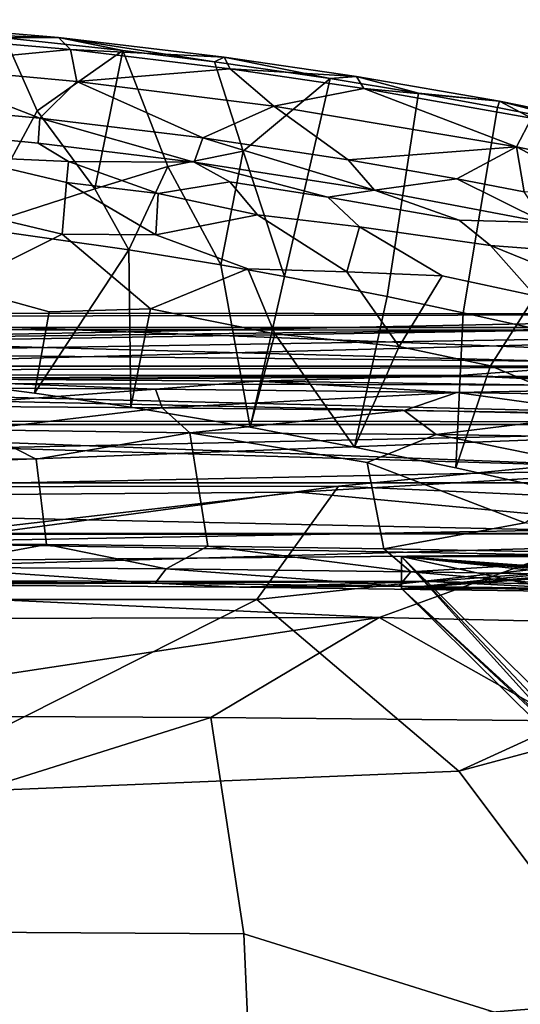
# Model space of a CAD drawing. Header units: millimetres. Extents: x -10 to 469, y -10 to 450.
# Tile 27 of 35: x 303 to 359, y 329 to 438. Entities that reach past the tile are written whole.
import ezdxf

# ---------------------------------------------------------------- set-up
doc = ezdxf.new("R2010")
doc.units = ezdxf.units.MM
doc.layers.add('Layer 01', color=7, linetype='Continuous', true_color=0x000000)

msp = doc.modelspace()

# ---------------------------------------------------------------- linework, layer by layer
at = {"layer": 'Layer 01'}
for points in [[(307.64, 435.96, 768.41), (284.63, 437.93, 766.8), (285.92, 436.64, 771.75)], [(301.71, 435.92, 762.72), (284.63, 437.93, 766.8), (307.64, 435.96, 768.41)], [(307.64, 435.96, 768.41), (285.92, 436.64, 771.75), (308.97, 434.62, 773.45)], [(285.92, 436.64, 771.75), (290.49, 432.88, 775.57), (308.97, 434.62, 773.45)], [(305.29, 427.84, 727.13), (298.29, 414.9, 662.72), (301.71, 435.92, 762.72)], [(314.77, 434.51, 763.6), (301.71, 435.92, 762.72), (307.64, 435.96, 768.41)], [(314.77, 434.51, 763.6), (305.29, 427.84, 727.13), (301.71, 435.92, 762.72)], [(325.97, 433.77, 769.96), (307.64, 435.96, 768.41), (308.97, 434.62, 773.45)], [(324.9, 433.27, 764.53), (314.77, 434.51, 763.6), (307.64, 435.96, 768.41)], [(324.9, 433.27, 764.53), (307.64, 435.96, 768.41), (325.97, 433.77, 769.96)], [(308.97, 434.62, 773.45), (290.49, 432.88, 775.57), (309.66, 431.1, 777.06)], [(311.68, 419.21, 691.35), (305.29, 427.84, 727.13), (314.77, 434.51, 763.6)], [(325.97, 433.77, 769.96), (308.97, 434.62, 773.45), (326.63, 432.48, 775.04)], [(309.66, 431.1, 777.06), (326.63, 432.48, 775.04), (308.97, 434.62, 773.45)], [(319.74, 421.69, 708.31), (311.68, 419.21, 691.35), (314.77, 434.51, 763.6)], [(324.9, 433.27, 764.53), (328.06, 423.38, 722.16), (319.74, 421.69, 708.31), (314.77, 434.51, 763.6)], [(337.7, 431.41, 765.66), (324.9, 433.27, 764.53), (325.97, 433.77, 769.96)], [(340.62, 431.64, 771.35), (325.97, 433.77, 769.96), (326.63, 432.48, 775.04)], [(337.7, 431.41, 765.66), (325.97, 433.77, 769.96), (340.62, 431.64, 771.35)], [(290.49, 432.88, 775.57), (287.85, 428.68, 772.44), (305.6, 427.02, 773.76)], [(290.49, 432.88, 775.57), (305.6, 427.02, 773.76), (309.66, 431.1, 777.06)], [(337.7, 431.41, 765.66), (328.06, 423.38, 722.16), (324.9, 433.27, 764.53)], [(309.66, 431.1, 777.06), (331.47, 428.35, 779.1), (326.63, 432.48, 775.04)], [(340.62, 431.64, 771.35), (326.63, 432.48, 775.04), (341.4, 430.31, 776.48)], [(331.47, 428.35, 779.1), (341.4, 430.31, 776.48), (326.63, 432.48, 775.04)], [(347.48, 429.81, 766.67), (337.7, 431.41, 765.66), (340.62, 431.64, 771.35)], [(356.43, 428.91, 772.88), (340.62, 431.64, 771.35), (341.4, 430.31, 776.48)], [(347.48, 429.81, 766.67), (340.62, 431.64, 771.35), (356.43, 428.91, 772.88)], [(323.6, 424.87, 775.37), (309.66, 431.1, 777.06), (305.6, 427.02, 773.76)], [(323.6, 424.87, 775.37), (331.47, 428.35, 779.1), (309.66, 431.1, 777.06)], [(332.63, 409.51, 663.75), (328.06, 423.38, 722.16), (337.7, 431.41, 765.66)], [(347.48, 429.81, 766.67), (343.98, 407.29, 664.2), (332.63, 409.51, 663.75), (337.7, 431.41, 765.66)], [(331.47, 428.35, 779.1), (358.29, 423.85, 781.83), (341.4, 430.31, 776.48)], [(356.43, 428.91, 772.88), (341.4, 430.31, 776.48), (359.95, 427.04, 778.31)], [(358.29, 423.85, 781.83), (359.95, 427.04, 778.31), (341.4, 430.31, 776.48)], [(356.21, 428.21, 767.35), (352.41, 405.5, 664.62), (343.98, 407.29, 664.2), (347.48, 429.81, 766.67)], [(356.21, 428.21, 767.35), (347.48, 429.81, 766.67), (356.43, 428.91, 772.88)], [(305.39, 424.27, 768.83), (305.6, 427.02, 773.76), (287.85, 428.68, 772.44), (294.56, 425.34, 768.05)], [(339.67, 422.42, 776.94), (331.47, 428.35, 779.1), (323.6, 424.87, 775.37)], [(339.67, 422.42, 776.94), (358.29, 423.85, 781.83), (331.47, 428.35, 779.1)], [(368.85, 425.69, 768.64), (356.21, 428.21, 767.35), (356.43, 428.91, 772.88)], [(371.04, 425.92, 774.25), (356.43, 428.91, 772.88), (359.95, 427.04, 778.31)], [(368.85, 425.69, 768.64), (356.43, 428.91, 772.88), (371.04, 425.92, 774.25)], [(311.68, 419.21, 691.35), (298.29, 414.9, 662.72), (305.29, 427.84, 727.13)], [(368.85, 425.69, 768.64), (361.57, 403.46, 665.2), (352.41, 405.5, 664.62), (356.21, 428.21, 767.35)], [(305.6, 427.02, 773.76), (305.39, 424.27, 768.83), (322.65, 422.15, 770.28)], [(305.6, 427.02, 773.76), (322.65, 422.15, 770.28), (323.6, 424.87, 775.37)], [(359.95, 427.04, 778.31), (358.29, 423.85, 781.83), (366.76, 422.08, 782.67)], [(308.76, 422.25, 763.8), (305.39, 424.27, 768.83), (294.56, 425.34, 768.05), (296.42, 422.78, 760.37)], [(305.39, 424.27, 768.83), (308.76, 422.25, 763.8), (322.65, 422.15, 770.28)], [(323.6, 424.87, 775.37), (322.65, 422.15, 770.28), (342.58, 419.06, 772.19)], [(323.6, 424.87, 775.37), (342.58, 419.06, 772.19), (339.67, 422.42, 776.94)], [(308.05, 414.2, 733.68), (308.54, 419.91, 755.5), (296.42, 422.78, 760.37), (297, 416.83, 738.26)], [(308.76, 422.25, 763.8), (296.42, 422.78, 760.37), (308.54, 419.91, 755.5)], [(325.59, 410.79, 663.5), (319.74, 421.69, 708.31), (328.06, 423.38, 722.16)], [(332.63, 409.51, 663.75), (325.59, 410.79, 663.5), (328.06, 423.38, 722.16)], [(351.71, 420.31, 778.18), (358.29, 423.85, 781.83), (339.67, 422.42, 776.94)], [(359.16, 418.87, 778.93), (358.29, 423.85, 781.83), (351.71, 420.31, 778.18)], [(358.29, 423.85, 781.83), (359.16, 418.87, 778.93), (366.78, 419.36, 781.71)], [(366.78, 419.36, 781.71), (366.76, 422.08, 782.67), (358.29, 423.85, 781.83)], [(308.76, 422.25, 763.8), (308.54, 419.91, 755.5), (318.69, 418.7, 756.5)], [(326.61, 419.98, 765.59), (322.65, 422.15, 770.28), (308.76, 422.25, 763.8), (318.69, 418.7, 756.5)], [(322.65, 422.15, 770.28), (326.61, 419.98, 765.59), (337.44, 418.29, 766.64)], [(322.65, 422.15, 770.28), (337.44, 418.29, 766.64), (342.58, 419.06, 772.19)], [(339.67, 422.42, 776.94), (342.58, 419.06, 772.19), (351.71, 420.31, 778.18)], [(315.42, 412.48, 663.18), (311.68, 419.21, 691.35), (319.74, 421.69, 708.31)], [(325.59, 410.79, 663.5), (315.42, 412.48, 663.18), (319.74, 421.69, 708.31)], [(308.54, 419.91, 755.5), (308.05, 414.2, 733.68), (318.41, 414.13, 739.27)], [(308.54, 419.91, 755.5), (318.41, 414.13, 739.27), (318.69, 418.7, 756.5)], [(326.61, 419.98, 765.59), (318.69, 418.7, 756.5), (329.67, 416.35, 754.74)], [(340.92, 415.02, 757.56), (337.44, 418.29, 766.64), (326.61, 419.98, 765.59), (329.67, 416.35, 754.74)], [(351.71, 420.31, 778.18), (342.58, 419.06, 772.19), (361.43, 415.49, 774.11)], [(351.71, 420.31, 778.18), (361.43, 415.49, 774.11), (359.16, 418.87, 778.93)], [(298.29, 414.9, 662.72), (311.68, 419.21, 691.35), (315.42, 412.48, 663.18)], [(318.69, 418.7, 756.5), (318.41, 414.13, 739.27), (329.67, 416.35, 754.74)], [(342.58, 419.06, 772.19), (337.44, 418.29, 766.64), (351.97, 415.73, 768.01)], [(342.58, 419.06, 772.19), (351.97, 415.73, 768.01), (361.43, 415.49, 774.11)], [(351.97, 415.73, 768.01), (337.44, 418.29, 766.64), (340.92, 415.02, 757.56), (355.42, 412.93, 761.07)], [(297, 416.83, 738.26), (286.67, 416.14, 731.31), (296.43, 408.41, 705.03), (308.05, 414.2, 733.68)], [(329.67, 416.35, 754.74), (318.41, 414.13, 739.27), (328.6, 410.36, 731.47), (339.53, 410.03, 738)], [(329.67, 416.35, 754.74), (339.53, 410.03, 738), (340.92, 415.02, 757.56)], [(368.98, 411.92, 768.76), (361.43, 415.49, 774.11), (351.97, 415.73, 768.01), (355.42, 412.93, 761.07)], [(305.01, 396.6, 662.53), (295.22, 397.87, 662.28), (298.29, 414.9, 662.72), (315.42, 412.48, 663.18)], [(308.05, 414.2, 733.68), (296.43, 408.41, 705.03), (306.61, 405.6, 699.24), (317.81, 405.93, 707.18)], [(318.41, 414.13, 739.27), (308.05, 414.2, 733.68), (317.81, 405.93, 707.18), (328.6, 410.36, 731.47)], [(340.92, 415.02, 757.56), (339.53, 410.03, 738), (350.09, 409.57, 744.54)], [(355.42, 412.93, 761.07), (340.92, 415.02, 757.56), (350.09, 409.57, 744.54), (360.36, 407.38, 745.05)], [(305.01, 396.6, 662.53), (315.42, 412.48, 663.18), (315.64, 395.04, 662.82)], [(325.59, 410.79, 663.5), (328.85, 392.82, 663.24), (315.64, 395.04, 662.82), (315.42, 412.48, 663.18)], [(355.42, 412.93, 761.07), (360.36, 407.38, 745.05), (368.52, 407.63, 753.18)], [(355.42, 412.93, 761.07), (368.52, 407.63, 753.18), (368.98, 411.92, 768.76)], [(317.81, 405.93, 707.18), (331.59, 403.16, 705.74), (328.6, 410.36, 731.47)], [(328.85, 392.82, 663.24), (325.59, 410.79, 663.5), (332.63, 409.51, 663.75)], [(339.53, 410.03, 738), (328.6, 410.36, 731.47), (331.59, 403.16, 705.74), (345.34, 401.77, 711.05)], [(339.53, 410.03, 738), (345.34, 401.77, 711.05), (350.09, 409.57, 744.54)], [(343.98, 407.29, 664.2), (340.39, 390.63, 663.68), (328.85, 392.82, 663.24), (332.63, 409.51, 663.75)], [(355.42, 399.63, 711.47), (360.36, 407.38, 745.05), (350.09, 409.57, 744.54), (345.34, 401.77, 711.05)], [(305.01, 396.6, 662.53), (306.61, 405.6, 699.24), (296.43, 408.41, 705.03), (295.22, 397.87, 662.28)], [(343.98, 407.29, 664.2), (352.41, 405.5, 664.62), (351.6, 388.32, 664.2), (340.39, 390.63, 663.68)], [(360.36, 407.38, 745.05), (355.42, 399.63, 711.47), (365.28, 395.54, 704.77), (370.5, 400.78, 729.66)], [(182.94, 405.55, 345.23), (412.37, 405.33, 346.16), (273.21, 402.53, 340.73)], [(271.05, 405.09, 353.43), (412.37, 405.33, 346.16), (182.94, 405.55, 345.23)], [(317.81, 405.93, 707.18), (306.61, 405.6, 699.24), (305.01, 396.6, 662.53), (315.64, 395.04, 662.82)], [(331.59, 403.16, 705.74), (317.81, 405.93, 707.18), (315.64, 395.04, 662.82), (328.85, 392.82, 663.24)], [(361.57, 403.46, 665.2), (362.6, 385.85, 664.9), (351.6, 388.32, 664.2), (352.41, 405.5, 664.62)], [(187.72, 401.89, 380.99), (412.72, 399.62, 395.66), (271.05, 405.09, 353.43)], [(271.05, 405.09, 353.43), (412.72, 399.62, 395.66), (412.37, 405.33, 346.16)], [(412.37, 405.33, 346.16), (412.33, 404.28, 342.64), (273.21, 402.53, 340.73)], [(273.21, 402.53, 340.73), (412.33, 404.28, 342.64), (412.71, 398.77, 339.89)], [(40.05, 403.87, 347.11), (418.68, 403.48, 350.08), (121.39, 403.88, 347.03)], [(120.02, 398.59, 387.4), (418.68, 403.48, 350.08), (40.05, 403.87, 347.11)], [(120.02, 398.59, 387.4), (236.47, 398.68, 386.74), (418.68, 403.48, 350.08)], [(380.48, 403.88, 347.03), (121.39, 403.88, 347.03), (418.68, 403.48, 350.08)], [(121.72, 399.57, 341.42), (121.39, 403.88, 347.03), (380.48, 403.88, 347.03)], [(121.72, 399.57, 341.42), (380.48, 403.88, 347.03), (364.59, 399.57, 341.42)], [(236.47, 398.68, 386.74), (351.96, 398.56, 387.67), (418.68, 403.48, 350.08)], [(418.68, 396.58, 402.76), (418.68, 403.48, 350.08), (351.96, 398.56, 387.67)], [(273.21, 402.53, 340.73), (412.71, 398.77, 339.89), (143.03, 397.2, 339.53)], [(331.59, 403.16, 705.74), (328.85, 392.82, 663.24), (340.39, 390.63, 663.68)], [(331.59, 403.16, 705.74), (340.39, 390.63, 663.68), (345.34, 401.77, 711.05)], [(293.57, 399.17, 399.71), (412.72, 399.62, 395.66), (187.72, 401.89, 380.99)], [(345.34, 401.77, 711.05), (340.39, 390.63, 663.68), (351.6, 388.32, 664.2), (355.42, 399.63, 711.47)], [(418.68, 393.13, 340.58), (115.78, 393.13, 340.58), (121.72, 399.57, 341.42)], [(364.59, 399.57, 341.42), (418.68, 393.13, 340.58), (121.72, 399.57, 341.42)], [(412.72, 399.62, 395.66), (293.57, 399.17, 399.71), (233.45, 397.83, 405.39), (412.79, 397.38, 405.16)], [(362.6, 385.85, 664.9), (365.28, 395.54, 704.77), (355.42, 399.63, 711.47), (351.6, 388.32, 664.2)], [(46, 398.13, 339.57), (377.7, 388.24, 338.2), (204.76, 384.64, 337.96)], [(143.03, 397.2, 339.53), (377.7, 388.24, 338.2), (46, 398.13, 339.57)], [(143.03, 397.2, 339.53), (412.71, 398.77, 339.89), (377.7, 388.24, 338.2)], [(161.04, 393.59, 409.92), (412.8, 393.41, 409.59), (233.45, 397.83, 405.39)], [(412.8, 393.41, 409.59), (412.79, 397.38, 405.16), (233.45, 397.83, 405.39)], [(236.47, 398.68, 386.74), (287.27, 398.24, 390.07), (351.96, 398.56, 387.67)], [(287.27, 398.24, 390.07), (329.67, 397.92, 392.5), (351.96, 398.56, 387.67)], [(318.36, 397.04, 394.11), (329.67, 397.92, 392.5), (287.27, 398.24, 390.07)], [(318.36, 397.04, 394.11), (287.27, 398.24, 390.07), (291.19, 397.23, 392.64)], [(351.69, 396.66, 397.05), (329.67, 397.92, 392.5), (318.36, 397.04, 394.11)], [(329.67, 397.92, 392.5), (380.57, 397.22, 397.89), (351.96, 398.56, 387.67)], [(351.69, 396.66, 397.05), (380.57, 397.22, 397.89), (329.67, 397.92, 392.5)], [(418.68, 396.58, 402.76), (351.96, 398.56, 387.67), (380.57, 397.22, 397.89)], [(318.36, 397.04, 394.11), (291.19, 397.23, 392.64), (293.02, 395.15, 394.3)], [(318.36, 397.04, 394.11), (293.02, 395.15, 394.3), (319.13, 394.97, 395.75)], [(351.69, 396.66, 397.05), (318.36, 397.04, 394.11), (319.13, 394.97, 395.75)], [(351.69, 396.66, 397.05), (319.13, 394.97, 395.75), (345.89, 394.67, 398.08)], [(351.69, 396.66, 397.05), (345.89, 394.67, 398.08), (368.35, 394.36, 400.53)], [(382.42, 396.19, 400.61), (380.57, 397.22, 397.89), (351.69, 396.66, 397.05)], [(382.42, 396.19, 400.61), (351.69, 396.66, 397.05), (368.35, 394.36, 400.53)], [(319.13, 394.97, 395.75), (293.02, 395.15, 394.3), (298.78, 392.55, 394.9)], [(319.13, 394.97, 395.75), (298.78, 392.55, 394.9), (322.17, 392.2, 396.31)], [(345.89, 394.67, 398.08), (319.13, 394.97, 395.75), (322.17, 392.2, 396.31)], [(345.89, 394.67, 398.08), (322.17, 392.2, 396.31), (349.42, 392.04, 398.77)], [(368.35, 394.36, 400.53), (345.89, 394.67, 398.08), (349.42, 392.04, 398.77)], [(221.62, 386.16, 413.96), (412.8, 393.41, 409.59), (161.04, 393.59, 409.92)], [(221.62, 386.16, 413.96), (338.6, 386.29, 413.28), (412.8, 393.41, 409.59)], [(338.6, 386.29, 413.28), (413.42, 382.91, 413.11), (412.8, 393.41, 409.59)], [(377.67, 391.6, 401.95), (368.35, 394.36, 400.53), (349.42, 392.04, 398.77)], [(115.78, 393.13, 340.58), (418.68, 393.13, 340.58), (121.72, 386.68, 339.73)], [(418.68, 393.13, 340.58), (364.59, 386.68, 339.73), (121.72, 386.68, 339.73)], [(286.82, 389.4, 394), (305.17, 389.3, 394.82), (298.78, 392.55, 394.9)], [(305.17, 389.3, 394.82), (322.17, 392.2, 396.31), (298.78, 392.55, 394.9)], [(306.32, 379.86, 393.65), (324.17, 379.65, 394.85), (322.17, 392.2, 396.31), (305.17, 389.3, 394.82)], [(324.17, 379.65, 394.85), (343.64, 379.39, 396.54), (341.8, 388.93, 397.62), (322.17, 392.2, 396.31)], [(322.17, 392.2, 396.31), (341.8, 388.93, 397.62), (349.42, 392.04, 398.77)], [(367.79, 388.3, 400.34), (349.42, 392.04, 398.77), (341.8, 388.93, 397.62), (359.24, 382.24, 398.58)], [(367.79, 388.3, 400.34), (377.67, 391.6, 401.95), (349.42, 392.04, 398.77)], [(286.6, 379.86, 392.74), (306.32, 379.86, 393.65), (305.17, 389.3, 394.82), (286.82, 389.4, 394)], [(377.7, 388.24, 338.2), (334.17, 385.63, 338.11), (204.76, 384.64, 337.96)], [(334.17, 385.63, 338.11), (377.7, 388.24, 338.2), (376.66, 381.69, 339.38)], [(359.24, 382.24, 398.58), (341.8, 388.93, 397.62), (343.64, 379.39, 396.54)], [(121.72, 386.68, 339.73), (380.49, 381.08, 344.04), (121.35, 381.07, 344.04)], [(121.72, 386.68, 339.73), (364.59, 386.68, 339.73), (380.49, 381.08, 344.04)], [(245.73, 373.76, 418.03), (338.6, 386.29, 413.28), (221.62, 386.16, 413.96)], [(245.73, 373.76, 418.03), (329.57, 373.75, 417.25), (338.6, 386.29, 413.28)], [(329.57, 373.75, 417.25), (413.42, 382.91, 413.11), (338.6, 386.29, 413.28)], [(204.76, 384.64, 337.96), (334.17, 385.63, 338.11), (286.18, 380.07, 341.16)], [(334.17, 385.63, 338.11), (376.66, 381.69, 339.38), (286.18, 380.07, 341.16)], [(351.92, 354.75, 421.46), (413.42, 382.91, 413.11), (329.57, 373.75, 417.25)], [(413.42, 382.91, 413.11), (351.92, 354.75, 421.46), (413.92, 371.48, 415.79)], [(376.66, 381.69, 339.38), (362.18, 378.72, 344.3), (286.18, 380.07, 341.16)], [(359.24, 382.24, 398.58), (343.64, 379.39, 396.54), (378.19, 378.76, 400.3)], [(40.05, 380.74, 346.57), (121.35, 381.07, 344.04), (418.68, 381.06, 344.14)], [(236.3, 375.87, 383.75), (40.05, 380.74, 346.57), (418.68, 381.06, 344.14)], [(380.49, 381.08, 344.04), (418.68, 381.06, 344.14), (121.35, 381.07, 344.04)], [(236.3, 375.87, 383.75), (418.68, 381.06, 344.14), (348.76, 375.75, 384.72)], [(348.76, 375.75, 384.72), (418.68, 381.06, 344.14), (418.68, 374.19, 396.58)], [(286.18, 380.07, 341.16), (362.18, 378.72, 344.3), (222.11, 377.43, 347.78)], [(292.75, 377.34, 391.96), (306.32, 379.86, 393.65), (286.6, 379.86, 392.74)], [(319.54, 377.15, 393.46), (306.32, 379.86, 393.65), (292.75, 377.34, 391.96)], [(319.54, 377.15, 393.46), (324.17, 379.65, 394.85), (306.32, 379.86, 393.65)], [(346.62, 376.81, 395.81), (324.17, 379.65, 394.85), (319.54, 377.15, 393.46)], [(346.62, 376.81, 395.81), (343.64, 379.39, 396.54), (324.17, 379.65, 394.85)], [(378.19, 378.76, 400.3), (343.64, 379.39, 396.54), (346.62, 376.81, 395.81)], [(343.11, 371.79, 351.94), (222.11, 377.43, 347.78), (362.18, 378.72, 344.3)], [(387.63, 370.79, 349.05), (343.11, 371.79, 351.94), (362.18, 378.72, 344.3)], [(345.58, 378.51, 363.61), (365.9, 358.36, 360.97), (362.08, 360.95, 370.6)], [(362.12, 359.82, 378.93), (345.58, 375, 390.38), (345.58, 378.51, 363.61), (361.06, 361.42, 374.9)], [(362.08, 360.95, 370.6), (361.06, 361.42, 374.9), (345.58, 378.51, 363.61)], [(428.86, 314.6, 355.24), (365.9, 358.36, 360.97), (345.58, 378.51, 363.61), (427.03, 360.85, 361.29)], [(345.58, 378.51, 363.61), (409.22, 378.51, 363.61), (427.03, 360.85, 361.29)], [(362.6, 376.72, 377.29), (345.58, 378.51, 363.61), (345.58, 375, 390.38)], [(345.58, 378.51, 363.61), (365.45, 377.09, 374.45), (409.22, 378.51, 363.61)], [(365.45, 377.09, 374.45), (345.58, 378.51, 363.61), (363.93, 377.05, 374.72)], [(345.58, 378.51, 363.61), (362.6, 376.72, 377.29), (362.9, 376.92, 375.7)], [(345.58, 378.51, 363.61), (362.9, 376.92, 375.7), (363.93, 377.05, 374.72)], [(375.8, 376.38, 399.03), (378.19, 378.76, 400.3), (346.62, 376.81, 395.81)], [(343.11, 371.79, 351.94), (231.72, 371.51, 353.72), (222.11, 377.43, 347.78)], [(318.35, 375.56, 391.3), (292.75, 377.34, 391.96), (291.2, 375.75, 389.82)], [(318.35, 375.56, 391.3), (319.54, 377.15, 393.46), (292.75, 377.34, 391.96)], [(345.28, 375.25, 393.62), (319.54, 377.15, 393.46), (318.35, 375.56, 391.3)], [(345.28, 375.25, 393.62), (346.62, 376.81, 395.81), (319.54, 377.15, 393.46)], [(368.56, 374.92, 396.15), (346.62, 376.81, 395.81), (345.28, 375.25, 393.62)], [(362.6, 376.72, 377.29), (345.58, 375, 390.38), (363.68, 376.48, 379.08)], [(363.68, 376.48, 379.08), (345.58, 375, 390.38), (365.31, 376.44, 379.44)], [(365.31, 376.44, 379.44), (345.58, 375, 390.38), (409.22, 375, 390.38)], [(368.56, 374.92, 396.15), (375.8, 376.38, 399.03), (346.62, 376.81, 395.81)], [(287.11, 375.44, 387.08), (236.3, 375.87, 383.75), (348.76, 375.75, 384.72)], [(327.68, 375.14, 389.37), (287.11, 375.44, 387.08), (348.76, 375.75, 384.72)], [(318.35, 375.56, 391.3), (291.2, 375.75, 389.82), (287.11, 375.44, 387.08)], [(318.35, 375.56, 391.3), (287.11, 375.44, 387.08), (327.68, 375.14, 389.37)], [(345.28, 375.25, 393.62), (318.35, 375.56, 391.3), (327.68, 375.14, 389.37)], [(327.68, 375.14, 389.37), (348.76, 375.75, 384.72), (373.35, 374.53, 393.97)], [(345.28, 375.25, 393.62), (327.68, 375.14, 389.37), (373.35, 374.53, 393.97)], [(368.56, 374.92, 396.15), (345.28, 375.25, 393.62), (373.35, 374.53, 393.97)], [(345.58, 375, 390.38), (402.67, 318.39, 382.96), (427.07, 357.3, 388.06), (409.22, 375, 390.38)], [(402.67, 318.39, 382.96), (345.58, 375, 390.38), (364.39, 357.46, 379.46)], [(362.12, 359.82, 378.93), (364.39, 357.46, 379.46), (345.58, 375, 390.38)], [(373.35, 374.53, 393.97), (348.76, 375.75, 384.72), (418.68, 374.19, 396.58)], [(286.55, 352.07, 423.2), (329.57, 373.75, 417.25), (245.73, 373.76, 418.03)], [(329.57, 373.75, 417.25), (286.55, 352.07, 423.2), (351.92, 354.75, 421.46)], [(343.11, 371.79, 351.94), (271.9, 360.97, 355.89), (231.72, 371.51, 353.72)], [(343.11, 371.79, 351.94), (324.49, 360.72, 354.89), (271.9, 360.97, 355.89)], [(343.11, 371.79, 351.94), (363.38, 360.34, 352.98), (324.49, 360.72, 354.89)], [(387.63, 370.79, 349.05), (363.38, 360.34, 352.98), (343.11, 371.79, 351.94)], [(370.97, 329.35, 426.22), (413.92, 371.48, 415.79), (351.92, 354.75, 421.46)], [(324.49, 360.72, 354.89), (250.01, 337.24, 357.32), (271.9, 360.97, 355.89)], [(324.49, 360.72, 354.89), (328.13, 336.75, 355.92), (250.01, 337.24, 357.32)], [(328.13, 336.75, 355.92), (324.49, 360.72, 354.89), (363.38, 360.34, 352.98), (366.61, 324.74, 354.84)], [(286.55, 352.07, 423.2), (291.67, 322.88, 428.82), (370.97, 329.35, 426.22), (351.92, 354.75, 421.46)], [(249.91, 314.39, 359.27), (250.01, 337.24, 357.32), (328.13, 336.75, 355.92), (329.19, 313.35, 357.76)], [(366.61, 324.74, 354.84), (329.19, 313.35, 357.76), (328.13, 336.75, 355.92)], [(291.67, 322.88, 428.82), (353.61, 297.08, 432.38), (370.97, 329.35, 426.22)], [(386.14, 304.91, 429.93), (370.97, 329.35, 426.22), (353.61, 297.08, 432.38)]]:
    msp.add_3dface(points, dxfattribs=at)

doc.saveas('drawing.dxf')
